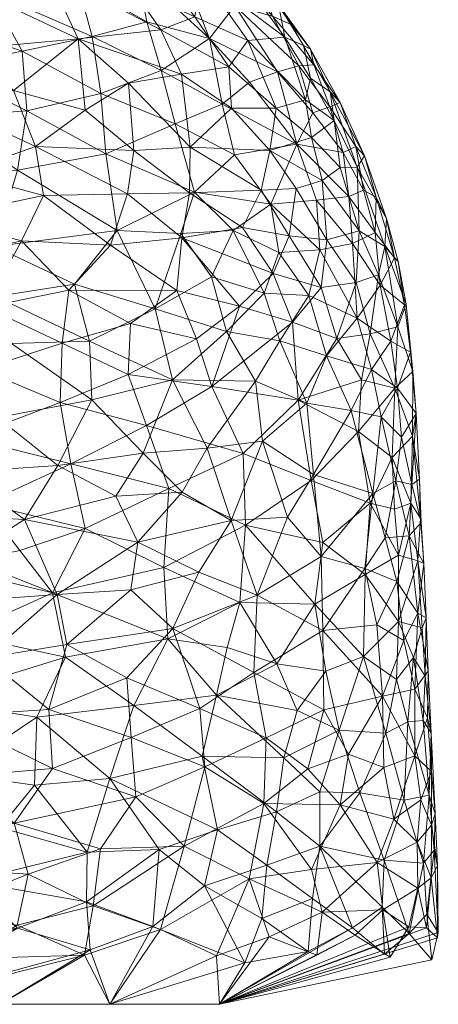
# Model space of a CAD drawing. Header units: millimetres. Extents: x -83 to 83, y 0 to 70.
# Tile 255 of 256: x 80.97 to 83.33, y 0 to 5.56. Entities that reach past the tile are written whole.
import ezdxf

# ---------------------------------------------------------------- set-up
doc = ezdxf.new("R2010")
doc.units = ezdxf.units.MM
doc.layers.add('A-GENM', color=13, linetype='Continuous')

# ---------------------------------------------------------------- blocks, each defined once
blk = doc.blocks.new('MODEL_FFAS1M21-609500BF0 - MODEL_FFAS1M21-609500BF0-474051-Preview')
at = {"layer": 'A-GENM', "lineweight": 9}
mesh = blk.add_polyface(dxfattribs=at)
corners = [(-83.1638, -0.3989, -5.4508), (-83.264, -0.5091, -3.492), (-83.2921, -0.252, -3.0785), (-82.8445, -0.4314, -9.0813), (-82.6175, -0.598, -10.8971), (-82.6604, -0.892, -10.4595), (-82.3613, -0.785, -12.6324), (-83.2446, -0.7978, -3.6345), (-83.0221, -0.8137, -7.0761), (-83.012, -0.5492, -7.3334), (-82.673, -0.5205, 10.4966), (-83.0161, -0.5328, 7.2963), (-82.9828, -0.8005, 7.5304), (-83.2624, -0.431, 3.6132), (-83.2881, -0.7141, 2.5697), (-83.2129, -0.6564, 4.4227), (-82.4144, -1.0859, -12.187), (-82.775, -1.1266, 9.4148), (-82.6127, -0.7619, 10.8762), (-83.2895, -1.0114, 2.0196), (-83.2092, -0.915, 4.2662), (-82.0942, 0, 3.6189), (-82.0942, 0, 5.4283), (-83.3282, -0.4057, -1.5117), (-83.3238, -0.781, 0.3764), (-83.3235, -0.3759, 1.8181), (-83.0776, -1.0458, 6.2514), (-82.6436, -0.2772, 10.8119), (-82.0942, 0, 9.0471), (-82.8588, -0.3904, 8.9677), (-82.3731, -0.3809, 12.6784), (-83.0561, -0.2667, 6.9739), (-83.162, -0.4382, 5.4507), (-82.0942, 0), (-83.3049, -0.8706, -1.6112), (-82.0942, 0, -5.4283), (-83.0245, -0.2823, -7.3318), (-82.3321, -0.4837, -12.9115), (-82.5932, -0.2988, -11.1831), (-82.0942, 0, -9.0471), (-83.3109, -1.0753, -0.1509), (-82.26, -0.7081, 13.2987), (-82.0942, 0, -1.8094)]
mesh.append_faces([[corners[k] for k in face] for face in [(21, 13, 22)]], dxfattribs={"vtx0": -1, "vtx1": -1})
mesh.append_faces([[corners[k] for k in face] for face in [(0, 1, 2), (3, 4, 5), (6, 5, 4), (0, 7, 1), (8, 9, 5), (10, 11, 12), (13, 14, 15), (16, 5, 6), (17, 18, 12), (19, 20, 14), (23, 24, 25), (13, 21, 25), (15, 12, 11), (12, 20, 26), (18, 10, 12), (27, 28, 29), (30, 27, 10), (31, 32, 11), (23, 25, 33), (24, 19, 14), (23, 1, 34), (0, 35, 36), (8, 7, 0), (37, 4, 38), (0, 36, 9), (3, 36, 39), (15, 14, 20), (25, 24, 14), (34, 40, 24), (23, 34, 24), (12, 15, 20), (13, 15, 32), (31, 22, 32), (14, 13, 25), (22, 13, 32), (29, 28, 31), (15, 11, 32), (29, 31, 11), (10, 27, 29), (10, 29, 11), (10, 18, 41), (34, 1, 7), (2, 1, 23), (42, 2, 23), (2, 35, 0), (9, 36, 3), (5, 9, 3), (0, 9, 8), (3, 39, 38), (6, 4, 37), (3, 38, 4)]], dxfattribs={"vtx0": -1, "vtx1": -1, "vtx2": -1})
mesh.append_faces([[corners[k] for k in face] for face in [(23, 33, 42)]], dxfattribs={"vtx0": -1, "vtx2": -1})
mesh = blk.add_polyface(dxfattribs=at)
corners = [(-82.3613, -0.785, -12.6324), (-82.3321, -0.4837, -12.9115), (-82.0079, -0.6697, -14.7834), (-82.077, -0.2736, 14.5), (-82.0942, 0, 12.666), (-82.3731, -0.3809, 12.6784), (-82.6436, -0.2772, 10.8119), (-81.6214, -1.1714, 16.6719), (-81.8944, -0.8926, 15.3445), (-82.011, -1.3402, 14.5913), (-82.26, -0.7081, 13.2987), (-81.7611, -0.4228, 16.1516), (-83.3235, -0.3759, 1.8181), (-82.0942, 0, 3.6189), (-82.0942, 0, 1.8094), (-82.0942, 0), (-82.673, -0.5205, 10.4966), (-81.4217, -0.8773, 17.6853), (-82.0942, 0, 14.4754), (-81.3806, -0.5553, 17.9423), (-81.4753, 0, 16.1757), (-82.3434, -1.1335, 12.6435), (-82.0942, 0, -3.6189), (-82.0942, 0, -5.4283), (-83.2921, -0.252, -3.0785), (-82.0942, 0, -1.8094), (-82.5932, -0.2988, -11.1831), (-82.0942, 0, -12.666), (-82.2365, -0.2347, -13.5773), (-82.0814, -0.9848, -14.2856), (-81.7538, -0.874, -16.0812), (-81.4746, -1.2743, -17.3523), (-82.0767, -1.7451, -14.1071), (-82.457, -1.3908, -11.7963), (-81.9965, -1.4007, -14.6564), (-81.7174, -0.4385, -16.3675), (-81.6091, -1.6875, -16.6131), (-82.4144, -1.0859, -12.187), (-82.3573, -1.5043, 12.4387), (-81.9826, -1.6701, 14.664), (-81.5948, -1.5059, 16.7251), (-82.2875, -1.8731, 12.7824), (-81.5704, -1.8434, 16.7662), (-83.0561, -0.2667, 6.9739), (-82.0942, 0, 9.0471), (-82.0942, 0, 7.2377), (-82.0942, 0, 5.4283), (-82.0942, 0, 10.8566), (-82.6127, -0.7619, 10.8762), (-81.3319, -0.2784, 18.2202), (-82.0942, 0, -9.0471), (-82.0942, 0, -10.8566), (-83.0245, -0.2823, -7.3318), (-82.0942, 0, -7.2377), (-81.3424, -0.5788, -18.1099), (-82.0942, 0, -14.4754), (-81.4753, 0, -16.1757), (-81.346, -0.8592, -18.034), (-81.3626, -0.3067, -18.0768), (-82.5914, -1.3293, 10.8377), (-82.5308, -1.6592, -11.1772)]
mesh.append_faces([[corners[k] for k in face] for face in [(0, 1, 2), (3, 4, 5), (6, 5, 4), (7, 8, 9), (10, 11, 3), (5, 16, 10), (8, 7, 17), (19, 8, 17), (8, 21, 9), (26, 27, 28), (29, 30, 31), (32, 33, 34), (29, 31, 34), (29, 2, 30), (28, 35, 2), (21, 8, 10), (31, 36, 34), (32, 34, 36), (34, 33, 37), (38, 9, 21), (9, 39, 40), (39, 38, 41), (9, 40, 7), (42, 40, 39), (38, 39, 9), (19, 11, 8), (11, 20, 3), (21, 10, 48), (11, 10, 8), (10, 3, 5), (49, 20, 11), (1, 28, 2), (0, 29, 37), (35, 54, 30), (29, 0, 2), (34, 37, 29), (26, 28, 1), (35, 30, 2), (31, 30, 57), (28, 56, 35), (56, 58, 35), (21, 59, 38), (32, 60, 33)]], dxfattribs={"vtx0": -1, "vtx1": -1, "vtx2": -1})
mesh.append_faces([[corners[k] for k in face] for face in [(3, 18, 4), (3, 20, 18), (28, 27, 55)]], dxfattribs={"vtx0": -1, "vtx2": -1})
mesh.append_faces([[corners[k] for k in face] for face in [(12, 13, 14, 15), (43, 44, 45, 46), (26, 50, 51, 27), (52, 23, 53, 50)]], dxfattribs={"vtx0": -1, "vtx3": -1})
mesh.append_faces([[corners[k] for k in face] for face in [(22, 23, 24, 25), (47, 44, 6, 4), (55, 56, 28)]], dxfattribs={"vtx1": -1, "vtx2": -1})
mesh = blk.add_polyface(dxfattribs=at)
corners = [(0, 0, 83.3606), (28.511, 0, 78.3334), (53.5832, 0, 63.8579), (72.1924, 0, 41.6803), (82.0942, 0, 14.4754), (82.0942, 0, -14.4754), (72.1924, 0, -41.6803), (53.5832, 0, -63.8579), (28.511, 0, -78.3334), (0, 0, -83.3606), (-28.511, 0, -78.3334), (-53.5832, 0, -63.8579), (-72.1924, 0, -41.6803), (-82.0942, 0, -14.4754), (-82.0942, 0, 14.4754), (-72.1924, 0, 41.6803), (-53.5832, 0, 63.8579), (-28.511, 0, 78.3334)]
mesh.append_faces([[corners[k] for k in face] for face in [(14, 0, 1)]], dxfattribs={"vtx0": -1, "vtx2": -1})
mesh.append_faces([[corners[k] for k in face] for face in [(0, 14, 15, 16)]], dxfattribs={"vtx0": -1, "vtx3": -1})
mesh.append_faces([[corners[k] for k in face] for face in [(17, 0, 16)]], dxfattribs={"vtx1": -1})
mesh.append_faces([[corners[k] for k in face] for face in [(11, 12, 3, 4)]], dxfattribs={"vtx1": -1, "vtx3": -1})
mesh.append_faces([[corners[k] for k in face] for face in [(7, 8, 9, 6)]], dxfattribs={"vtx2": -1})
mesh.append_faces([[corners[k] for k in face] for face in [(9, 10, 11, 4), (4, 5, 6, 9), (12, 13, 14, 3), (1, 2, 3, 14)]], dxfattribs={"vtx2": -1, "vtx3": -1})
mesh = blk.add_polyface(dxfattribs=at)
corners = [(-80.6785, -0.6958, -20.8478), (-80.9525, -0.4296, -19.8089), (-80.0666, -0.4141, -23.1335), (-81.0131, -0.735, 19.4992), (-80.4149, -0.4973, 21.8772), (-80.9517, -0.4473, 19.8087), (-80.0947, -0.6757, -22.9922), (-80.9346, -1.0233, 19.7669), (-81.6214, -1.1714, 16.6719), (-81.1515, -1.3318, 18.7939), (-81.1297, -1.665, 18.8197), (-80.549, -1.6267, 21.1748), (-80.6312, -0.2562, 21.1099), (-81.3319, -0.2784, 18.2202), (-81.7611, -0.4228, 16.1516), (-81.3806, -0.5553, 17.9423), (-80.6124, -1.2838, 20.9947), (-80.7704, -1.9566, 20.2513), (-81.3424, -0.5788, -18.1099), (-81.7174, -0.4385, -16.3675), (-81.3626, -0.3067, -18.0768), (-81.4753, 0, -16.1757), (-80.8565, 0, -17.876), (-80.2376, 0, -19.5763), (-79.6187, 0, -21.2766), (-81.0616, -1.6206, -19.1199), (-80.5877, -1.3033, -21.0858), (-80.4437, -1.7185, -21.5548), (-81.2246, -1.9603, -18.3443), (-81.6091, -1.6875, -16.6131), (-81.4746, -1.2743, -17.3523), (-81.0502, -1.2382, -19.2447), (-81.346, -0.8592, -18.034), (-80.8547, -0.9992, -20.0956), (-80.3004, -1.0621, 22.1966), (-80.2635, -0.7842, 22.3774), (-79.9411, -1.6722, 23.3578), (-80.1504, -1.9648, 22.5794), (-80.0862, -1.4292, -22.8959), (-79.8055, -1.1434, -23.9019), (-80.278, -0.9193, -22.302), (-81.5948, -1.5059, 16.7251), (-81.4217, -0.8773, 17.6853), (-80.0043, -1.3018, 23.2016), (-81.5704, -1.8434, 16.7662), (-80.2376, 0, 19.5763), (-80.8565, 0, 17.876), (-81.4753, 0, 16.1757), (-81.7538, -0.874, -16.0812), (-80.0178, -0.2836, 23.3231)]
mesh.append_faces([[corners[k] for k in face] for face in [(47, 13, 46), (23, 20, 22)]], dxfattribs={"vtx0": -1, "vtx1": -1})
mesh.append_faces([[corners[k] for k in face] for face in [(0, 1, 2), (3, 4, 5), (0, 2, 6), (7, 8, 9), (9, 10, 11), (12, 13, 5), (14, 15, 13), (9, 16, 7), (10, 17, 11), (18, 19, 20), (20, 23, 1), (25, 26, 27), (18, 20, 1), (28, 29, 25), (29, 30, 25), (31, 32, 33), (32, 0, 33), (31, 25, 30), (34, 7, 16), (35, 4, 3), (36, 11, 37), (38, 27, 26), (39, 26, 40), (6, 40, 0), (33, 0, 40), (18, 0, 32), (40, 26, 33), (31, 33, 26), (9, 8, 41), (42, 8, 7), (10, 9, 41), (16, 11, 43), (41, 44, 10), (7, 3, 42), (3, 15, 42), (11, 16, 9), (34, 16, 43), (35, 3, 7), (15, 3, 5), (13, 15, 5), (12, 5, 4), (12, 45, 13), (7, 34, 35), (25, 31, 26), (32, 31, 30), (0, 18, 1), (48, 18, 32), (49, 12, 4)]], dxfattribs={"vtx0": -1, "vtx1": -1, "vtx2": -1})
mesh.append_faces([[corners[k] for k in face] for face in [(20, 21, 22), (1, 23, 24)]], dxfattribs={"vtx0": -1, "vtx2": -1})
mesh.append_faces([[corners[k] for k in face] for face in [(45, 46, 13)]], dxfattribs={"vtx1": -1, "vtx2": -1})
mesh = blk.add_polyface(dxfattribs=at)
corners = [(-82.9828, -0.8005, 7.5304), (-83.0776, -1.0458, 6.2514), (-82.775, -1.1266, 9.4148), (-83.3049, -0.8706, -1.6112), (-83.2763, -1.1802, -2.2334), (-83.3109, -1.0753, -0.1509), (-83.1352, -1.1519, -5.3569), (-83.0221, -0.8137, -7.0761), (-82.8862, -1.1932, -8.3497), (-82.6589, -1.1988, -10.3585), (-82.7687, -1.5476, -9.298), (-83.0325, -1.5302, -6.5461), (-82.9061, -1.9639, -7.7777), (-83.1951, -1.779, 3.7301), (-83.2669, -1.6173, 1.787), (-83.2718, -1.8825, 0.5996), (-82.682, -1.663, 9.996), (-82.8212, -1.4118, 8.8768), (-83.0131, -1.7408, 6.6675), (-83.1963, -1.4037, 4.0733), (-83.1569, -1.5957, -4.6549), (-83.2889, -1.5312, -0.4443), (-83.2446, -0.7978, -3.6345), (-83.2092, -0.915, 4.2662), (-83.2895, -1.0114, 2.0196), (-83.2303, -1.155, 3.5847), (-82.3434, -1.1335, 12.6435), (-82.6127, -0.7619, 10.8762), (-82.6604, -0.892, -10.4595), (-83.0212, -1.3376, 6.7972), (-82.5914, -1.3293, 10.8377), (-82.3573, -1.5043, 12.4387), (-82.2875, -1.8731, 12.7824), (-82.4144, -1.0859, -12.187), (-83.2429, -1.6029, -2.7024), (-83.2906, -1.3153, 1.2515), (-82.457, -1.3908, -11.7963), (-82.5308, -1.6592, -11.1772), (-82.6942, -1.8811, -9.8092), (-83.0919, -1.8337, -5.536), (-83.1876, -1.9589, -3.7129), (-83.2547, -1.8527, -1.8516), (-83.3238, -0.781, 0.3764)]
mesh.append_faces([[corners[k] for k in face] for face in [(0, 1, 2), (3, 4, 5), (6, 7, 8), (8, 9, 10), (11, 10, 12), (13, 14, 15), (16, 17, 18), (19, 14, 13), (20, 4, 6), (21, 15, 14), (6, 4, 22), (23, 24, 25), (26, 27, 2), (8, 7, 28), (8, 10, 11), (29, 17, 2), (30, 2, 17), (31, 16, 32), (28, 33, 9), (6, 8, 11), (6, 11, 20), (22, 7, 6), (21, 4, 34), (35, 24, 5), (36, 37, 10), (10, 37, 38), (30, 26, 2), (20, 11, 39), (20, 40, 34), (21, 41, 15), (20, 34, 4), (13, 18, 19), (21, 14, 35), (1, 25, 19), (35, 14, 19), (21, 35, 5), (21, 34, 41), (5, 24, 42), (25, 35, 19), (5, 4, 21), (4, 3, 22), (35, 25, 24), (1, 19, 29), (25, 1, 23), (2, 1, 29), (19, 18, 29), (9, 33, 36), (10, 9, 36), (28, 9, 8), (18, 17, 29), (30, 16, 31), (16, 30, 17)]], dxfattribs={"vtx0": -1, "vtx1": -1, "vtx2": -1})
mesh = blk.add_polyface(dxfattribs=at)
corners = [(-83.2457, -2.4888, 0.2051), (-83.2132, -2.504, -2.3113), (-83.2284, -2.7457, -0.9804), (-83.1951, -1.779, 3.7301), (-83.213, -2.2079, 2.766), (-83.1335, -2.0541, 4.6953), (-83.26, -2.1823, 0.1282), (-83.2718, -1.8825, 0.5996), (-83.2547, -1.8527, -1.8516), (-83.1876, -1.9589, -3.7129), (-83.2429, -1.6029, -2.7024), (-82.3059, -2.3095, 12.5304), (-82.6677, -2.5285, 9.7797), (-82.4769, -2.7497, 11.2006), (-82.9061, -1.9639, -7.7777), (-83.0919, -1.8337, -5.536), (-83.0325, -1.5302, -6.5461), (-82.2086, -2.2683, -13.1656), (-82.6315, -2.2593, -10.1827), (-82.4174, -1.9225, -11.8999), (-83.1041, -2.162, -5.11), (-83.1043, -2.5359, -4.817), (-83.0934, -2.387, 5.1145), (-82.9815, -2.1436, 6.8269), (-83.2313, -2.7209, 0.8166), (-83.1645, -2.6446, 3.5154), (-83.1723, -2.8303, -3.1059), (-82.9136, -2.46, 7.4466), (-82.6771, -2.1108, 9.8633), (-83.0131, -1.7408, 6.6675), (-82.2875, -1.8731, 12.7824), (-82.682, -1.663, 9.996), (-82.6942, -1.8811, -9.8092), (-82.9152, -2.4271, -7.446), (-82.9436, -2.8304, -6.9012), (-82.6764, -2.6076, -9.674), (-83.2367, -2.1264, -2.0806), (-82.2395, -2.7059, -12.8409), (-83.1569, -1.5957, -4.6549), (-83.0278, -2.6336, 5.9298), (-82.9589, -2.8837, 6.6842), (-82.5308, -1.6592, -11.1772), (-82.7687, -1.5476, -9.298)]
mesh.append_faces([[corners[k] for k in face] for face in [(0, 1, 2), (3, 4, 5), (6, 4, 7), (6, 7, 8), (9, 8, 10), (11, 12, 13), (14, 15, 16), (17, 18, 19), (20, 21, 1), (22, 23, 5), (2, 24, 0), (4, 0, 25), (1, 21, 26), (27, 12, 28), (4, 3, 7), (28, 12, 11), (20, 15, 14), (29, 3, 5), (28, 30, 31), (18, 14, 32), (20, 14, 33), (21, 20, 33), (20, 9, 15), (34, 21, 33), (2, 1, 26), (33, 18, 35), (35, 34, 33), (6, 1, 0), (20, 1, 36), (14, 18, 33), (27, 23, 22), (37, 35, 18), (28, 23, 27), (30, 28, 11), (29, 28, 31), (25, 0, 24), (9, 20, 36), (8, 9, 36), (6, 8, 36), (9, 38, 15), (22, 4, 25), (29, 5, 23), (4, 22, 5), (22, 39, 27), (40, 12, 27), (25, 39, 22), (40, 27, 39), (1, 6, 36), (4, 6, 0), (29, 23, 28), (32, 41, 19), (18, 32, 19), (42, 32, 14)]], dxfattribs={"vtx0": -1, "vtx1": -1, "vtx2": -1})
mesh = blk.add_polyface(dxfattribs=at)
corners = [(-82.2959, -3.5189, 12.2202), (-82.1334, -3.7999, 13.1041), (-81.8283, -3.5266, 15.0334), (-82.2271, -3.1095, -12.7999), (-81.8075, -2.9122, -15.3028), (-81.682, -3.2676, -15.874), (-81.5772, -3.5562, -16.3318), (-81.9637, -3.7579, -14.1574), (-82.0494, -3.4884, -13.7887), (-81.3358, -2.6861, -17.688), (-81.7789, -2.4672, -15.5649), (-82.6108, -2.9582, -10.0869), (-82.2395, -2.7059, -12.8409), (-82.5055, -3.8522, -10.4534), (-82.5382, -3.4108, -10.5009), (-81.2543, -3.052, -17.9811), (-82.4174, -1.9225, -11.8999), (-82.1366, -2.0153, -13.6783), (-82.2086, -2.2683, -13.1656), (-81.2246, -1.9603, -18.3443), (-81.8024, -2.0632, -15.541), (-81.6091, -1.6875, -16.6131), (-81.1504, -2.3233, -18.5951), (-82.0767, -1.7451, -14.1071), (-82.6315, -2.2593, -10.1827), (-81.1939, -3.3982, -18.1788), (-81.3732, -3.4123, 17.3557), (-81.3591, -3.7446, 17.3042), (-82.5308, -1.6592, -11.1772), (-81.663, -3.1128, 16.0082), (-81.8822, -2.8917, 14.9034), (-82.0242, -3.1395, 14.0334), (-81.1815, -3.0422, 18.3091), (-81.5086, -2.8683, 16.8325), (-81.6332, -2.6097, 16.2787), (-81.9769, -2.4392, 14.4934), (-82.1593, -2.7325, 13.3367), (-82.2875, -1.8731, 12.7824), (-82.3059, -2.3095, 12.5304), (-81.8293, -2.1213, 15.3844), (-81.9826, -1.6701, 14.664), (-81.5704, -1.8434, 16.7662), (-81.5931, -2.3403, 16.5407), (-81.2324, -2.0308, 18.2951), (-81.1774, -2.3138, 18.4786), (-82.3354, -3.1788, 12.0615), (-82.5864, -3.3939, 10.1214), (-82.4769, -2.7497, 11.2006)]
mesh.append_faces([[corners[k] for k in face] for face in [(0, 1, 2), (3, 4, 5), (6, 7, 8), (9, 4, 10), (3, 11, 12), (8, 13, 14), (4, 3, 12), (14, 3, 8), (4, 12, 10), (5, 4, 15), (16, 17, 18), (19, 20, 21), (3, 5, 8), (4, 9, 15), (22, 9, 10), (20, 22, 10), (18, 20, 10), (20, 17, 23), (10, 12, 18), (12, 24, 18), (6, 8, 5), (25, 6, 5), (26, 2, 27), (20, 23, 21), (23, 16, 28), (29, 30, 31), (29, 32, 33), (34, 35, 36), (37, 38, 39), (40, 39, 41), (35, 34, 42), (39, 42, 43), (42, 34, 44), (33, 30, 29), (40, 37, 39), (2, 29, 31), (45, 46, 0), (0, 2, 31), (47, 45, 36), (29, 2, 26), (30, 34, 36), (34, 30, 33), (31, 36, 45), (36, 31, 30), (31, 45, 0), (23, 17, 16), (20, 18, 17), (38, 47, 36), (39, 43, 41), (35, 39, 38), (39, 35, 42), (36, 35, 38)]], dxfattribs={"vtx0": -1, "vtx1": -1, "vtx2": -1})
mesh = blk.add_polyface(dxfattribs=at)
corners = [(-81.5772, -3.5562, -16.3318), (-81.1939, -3.3982, -18.1788), (-81.2055, -3.7338, -18.0165), (-80.6311, -2.0883, -20.7746), (-81.2246, -1.9603, -18.3443), (-80.4437, -1.7185, -21.5548), (-79.9831, -3.1304, -22.9711), (-80.7626, -2.8255, -20.1174), (-80.0664, -2.7659, -22.7407), (-81.1504, -2.3233, -18.5951), (-81.8024, -2.0632, -15.541), (-80.7476, -3.5836, -20.0269), (-80.6669, -3.1983, -20.4281), (-80.1918, -3.4784, -22.1718), (-81.1815, -3.0422, 18.3091), (-80.8406, -3.3138, 19.707), (-80.6237, -3.0041, 20.6339), (-80.5612, -2.7622, 20.921), (-80.1053, -2.477, 22.6524), (-80.6552, -2.5212, 20.6008), (-80.537, -2.4717, -21.0668), (-80.9673, -2.5627, -19.3294), (-81.0616, -1.6206, -19.1199), (-81.1774, -2.3138, 18.4786), (-81.6332, -2.6097, 16.2787), (-80.9929, -2.7372, 19.1871), (-80.7704, -1.9566, 20.2513), (-80.1504, -1.9648, 22.5794), (-80.549, -1.6267, 21.1748), (-81.682, -3.2676, -15.874), (-81.2543, -3.052, -17.9811), (-81.3358, -2.6861, -17.688), (-80.2059, -2.2583, -22.3312), (-79.9551, -1.9911, -23.2571), (-80.2427, -3.8213, -21.8691), (-80.5635, -3.5504, 20.7642), (-80.9196, -3.7315, 19.2613), (-80.2784, -3.2891, 21.8892), (-80.4196, -2.2599, 21.5484), (-81.2324, -2.0308, 18.2951), (-81.1297, -1.665, 18.8197), (-81.5704, -1.8434, 16.7662), (-81.3591, -3.7446, 17.3042), (-81.3732, -3.4123, 17.3557), (-79.8832, -3.05, 23.3294), (-81.5086, -2.8683, 16.8325), (-81.663, -3.1128, 16.0082), (-80.0347, -2.7431, 22.8559), (-81.5931, -2.3403, 16.5407)]
mesh.append_faces([[corners[k] for k in face] for face in [(0, 1, 2), (3, 4, 5), (6, 7, 8), (9, 10, 4), (11, 12, 13), (14, 15, 16), (17, 18, 19), (12, 6, 13), (20, 8, 7), (20, 21, 9), (5, 4, 22), (23, 24, 25), (26, 27, 28), (29, 30, 1), (12, 1, 30), (11, 2, 1), (7, 12, 30), (12, 7, 6), (31, 7, 30), (31, 21, 7), (9, 3, 20), (32, 20, 3), (4, 3, 9), (3, 5, 33), (12, 11, 1), (11, 13, 34), (35, 15, 36), (15, 35, 37), (38, 26, 23), (16, 15, 37), (19, 23, 25), (39, 23, 26), (27, 26, 38), (39, 40, 41), (42, 36, 43), (14, 43, 15), (43, 36, 15), (16, 25, 14), (44, 16, 37), (25, 17, 19), (45, 25, 24), (14, 46, 43), (19, 18, 38), (23, 19, 38), (25, 16, 17), (16, 47, 17), (18, 17, 47), (25, 45, 14), (33, 32, 3), (7, 21, 20), (31, 9, 21), (40, 39, 26), (39, 48, 23)]], dxfattribs={"vtx0": -1, "vtx1": -1, "vtx2": -1})
mesh = blk.add_polyface(dxfattribs=at)
corners = [(-83.1713, -3.6831, 1.5369), (-83.2033, -3.3352, 0.7799), (-83.1849, -3.5738, -1.2778), (-82.836, -3.3527, 7.8403), (-82.9509, -3.5839, 6.3561), (-82.6981, -3.6625, 9.0101), (-82.8944, -3.526, -7.0991), (-82.5382, -3.4108, -10.5009), (-82.7549, -3.7585, -8.3722), (-83.1723, -2.8303, -3.1059), (-83.0812, -2.7964, -5.005), (-83.0679, -3.0868, -5.0039), (-82.8782, -3.2337, -7.442), (-82.9436, -2.8304, -6.9012), (-82.6108, -2.9582, -10.0869), (-83.1043, -2.5359, -4.817), (-83.0978, -3.4793, 4.1289), (-83.0059, -3.317, 5.7937), (-83.0877, -2.9562, 4.7691), (-83.1645, -2.6446, 3.5154), (-83.1788, -2.9352, 2.7856), (-82.6677, -2.5285, 9.7797), (-82.9589, -2.8837, 6.6842), (-82.623, -2.9922, 9.974), (-82.4769, -2.7497, 11.2006), (-83.1823, -3.2074, -2.2564), (-83.0834, -3.4793, -4.4105), (-83.1007, -3.825, -3.3677), (-83.2313, -2.7209, 0.8166), (-83.1213, -3.2014, 3.908), (-83.2284, -2.7457, -0.9804), (-83.2223, -2.9648, 0.5466), (-82.2271, -3.1095, -12.7999), (-83.0607, -3.7448, 4.4323), (-82.6764, -2.6076, -9.674), (-82.2395, -2.7059, -12.8409), (-82.9441, -3.7864, -6.1781), (-82.5864, -3.3939, 10.1214), (-82.3354, -3.1788, 12.0615), (-82.4334, -3.7457, 11.1105), (-82.2959, -3.5189, 12.2202), (-83.0278, -2.6336, 5.9298)]
mesh.append_faces([[corners[k] for k in face] for face in [(0, 1, 2), (3, 4, 5), (6, 7, 8), (9, 10, 11), (12, 13, 14), (10, 9, 15), (16, 4, 17), (18, 19, 20), (21, 22, 23), (24, 21, 23), (7, 12, 14), (2, 25, 26), (26, 27, 2), (18, 17, 22), (20, 19, 28), (1, 29, 20), (30, 25, 31), (13, 12, 11), (32, 7, 14), (12, 6, 26), (25, 9, 11), (26, 25, 11), (25, 2, 1), (12, 26, 11), (33, 4, 16), (1, 0, 16), (25, 1, 31), (14, 34, 35), (26, 6, 36), (7, 6, 12), (23, 37, 38), (23, 22, 3), (5, 37, 3), (25, 30, 9), (30, 31, 28), (13, 34, 14), (20, 28, 31), (5, 39, 37), (23, 3, 37), (37, 39, 40), (17, 4, 3), (22, 17, 3), (17, 29, 16), (1, 16, 29), (1, 20, 31), (18, 20, 29), (17, 18, 29), (18, 22, 41), (19, 18, 41), (15, 13, 10), (11, 10, 13), (38, 24, 23)]], dxfattribs={"vtx0": -1, "vtx1": -1, "vtx2": -1})
mesh = blk.add_polyface(dxfattribs=at)
corners = [(-83.1009, -4.1947, -0.214), (-83.035, -4.4375, -0.5307), (-83.0804, -4.2151, 1.6279), (-82.7549, -3.7585, -8.3722), (-82.8653, -4.075, -6.5916), (-82.9441, -3.7864, -6.1781), (-82.6592, -4.2595, 8.4056), (-82.8431, -4.2954, 6.2213), (-82.6411, -4.5407, 7.7561), (-82.9714, -4.3584, 3.8241), (-83.0008, -4.0598, 4.6334), (-82.5055, -3.8522, -10.4534), (-82.6672, -4.047, -8.7837), (-82.397, -4.1256, -10.9133), (-83.0269, -4.279, -2.9858), (-82.9899, -4.1198, -4.6086), (-82.882, -4.3672, -5.3891), (-82.9768, -4.5582, 1.8933), (-82.8703, -3.8742, 6.9581), (-83.0607, -3.7448, 4.4323), (-83.1007, -3.825, -3.3677), (-83.1475, -3.953, -0.5752), (-83.1849, -3.5738, -1.2778), (-83.1713, -3.6831, 1.5369), (-82.2062, -3.9426, -12.5004), (-83.0834, -3.4793, -4.4105), (-83.1379, -3.9487, 1.4324), (-82.2237, -4.3853, -11.7), (-82.4858, -4.3395, -9.7895), (-82.6991, -4.3166, -7.85), (-82.8944, -3.526, -7.0991), (-82.5382, -3.4108, -10.5009), (-82.8242, -4.5604, 5.3635), (-82.4286, -4.2444, 10.4569), (-82.5985, -4.0021, 9.4814), (-82.3455, -4.0146, 11.4568), (-82.9509, -3.5839, 6.3561), (-82.5267, -4.6058, -8.6825), (-82.6981, -3.6625, 9.0101), (-82.4334, -3.7457, 11.1105), (-82.3826, -4.5177, 10.2005), (-82.1702, -4.3696, 12.1002), (-83.0978, -3.4793, 4.1289)]
mesh.append_faces([[corners[k] for k in face] for face in [(0, 1, 2), (3, 4, 5), (6, 7, 8), (2, 9, 10), (3, 11, 12), (11, 13, 12), (14, 15, 16), (17, 2, 1), (18, 19, 10), (20, 21, 22), (21, 23, 22), (24, 13, 11), (25, 5, 20), (15, 5, 4), (1, 0, 14), (14, 21, 20), (19, 26, 10), (26, 23, 21), (27, 28, 13), (13, 28, 12), (4, 12, 29), (12, 4, 3), (16, 4, 29), (4, 16, 15), (9, 2, 17), (30, 3, 5), (31, 11, 3), (12, 28, 29), (32, 7, 9), (6, 33, 34), (34, 33, 35), (18, 36, 19), (28, 37, 29), (14, 20, 15), (5, 15, 20), (10, 9, 7), (7, 6, 18), (19, 23, 26), (7, 18, 10), (18, 34, 38), (39, 34, 35), (40, 33, 6), (40, 6, 8), (18, 6, 34), (33, 41, 35), (34, 39, 38), (38, 36, 18), (23, 19, 42), (0, 26, 21), (10, 26, 2), (40, 41, 33), (26, 0, 2), (14, 0, 21)]], dxfattribs={"vtx0": -1, "vtx1": -1, "vtx2": -1})
mesh = blk.add_polyface(dxfattribs=at)
corners = [(-81.5735, -4.5761, -15.2804), (-81.9248, -4.5826, -13.2553), (-81.881, -4.3271, -13.9929), (-82.179, -4.7961, 10.9887), (-82.1093, -5.0823, 10.522), (-81.8438, -4.9707, 12.7731), (-81.8283, -3.5266, 15.0334), (-81.7308, -3.9271, 15.3173), (-81.3591, -3.7446, 17.3042), (-82.0377, -5.4538, 9.3517), (-81.7634, -5.273, 12.2676), (-82.2062, -3.9426, -12.5004), (-82.5055, -3.8522, -10.4534), (-82.0494, -3.4884, -13.7887), (-81.8533, -4.0299, -14.5465), (-81.4779, -4.2868, -16.2299), (-81.6091, -4.8219, -14.5718), (-81.9276, -4.8397, -12.6098), (-81.8787, -5.2527, -11.5556), (-82.162, -5.0604, -10.1914), (-81.5804, -5.2007, -13.6765), (-82.3777, -4.8217, -9.2901), (-82.3277, -4.5976, -10.4241), (-81.5915, -3.8434, -16.1081), (-81.2438, -4.0328, -17.6328), (-82.2237, -4.3853, -11.7), (-82.397, -4.1256, -10.9133), (-81.9637, -3.7579, -14.1574), (-81.5772, -3.5562, -16.3318), (-82.5298, -4.857, 7.6662), (-82.2628, -5.2068, 8.6423), (-81.8755, -4.3532, 13.9826), (-81.5166, -4.3685, 15.9199), (-81.424, -5.1422, 14.7547), (-81.3739, -5.4654, 13.9528), (-81.4513, -4.8028, 15.4716), (-81.9526, -4.586, 13.0744), (-82.3826, -4.5177, 10.2005), (-82.1702, -4.3696, 12.1002), (-82.4334, -3.7457, 11.1105), (-82.1334, -3.7999, 13.1041), (-82.2959, -3.5189, 12.2202), (-82.1461, -5.2932, -9.2657), (-82.4138, -5.0605, -7.9003), (-82.2542, -5.4429, -7.2821), (-82.3455, -4.0146, 11.4568), (-82.0491, -4.1067, 13.3031)]
mesh.append_faces([[corners[k] for k in face] for face in [(0, 1, 2), (3, 4, 5), (6, 7, 8), (4, 9, 10), (11, 12, 13), (14, 15, 2), (16, 17, 1), (18, 19, 17), (16, 20, 17), (17, 21, 22), (23, 24, 14), (2, 15, 0), (14, 24, 15), (0, 16, 1), (2, 25, 26), (27, 23, 14), (28, 23, 27), (11, 27, 14), (13, 27, 11), (2, 11, 14), (11, 2, 26), (29, 4, 3), (22, 25, 1), (4, 30, 9), (4, 10, 5), (31, 32, 7), (22, 1, 17), (25, 2, 1), (33, 10, 34), (10, 33, 5), (33, 35, 5), (36, 37, 3), (36, 5, 35), (32, 36, 35), (36, 31, 38), (36, 3, 5), (39, 40, 41), (19, 18, 42), (43, 19, 42), (17, 19, 21), (44, 43, 42), (38, 37, 36), (40, 45, 46), (45, 40, 39), (7, 40, 46), (40, 7, 6), (31, 7, 46), (17, 20, 18), (29, 30, 4), (46, 45, 38), (36, 32, 31), (46, 38, 31)]], dxfattribs={"vtx0": -1, "vtx1": -1, "vtx2": -1})
mesh = blk.add_polyface(dxfattribs=at)
corners = [(-81.2438, -4.0328, -17.6328), (-81.2055, -3.7338, -18.0165), (-80.7729, -3.9368, -19.749), (-80.8284, -3.9961, 19.4772), (-80.3328, -4.0925, 21.358), (-80.4492, -3.819, 21.0982), (-81.5915, -3.8434, -16.1081), (-80.93, -5.1596, -17.2163), (-81.0549, -4.8438, -17.348), (-80.5728, -5.0681, -19.0223), (-80.3283, -4.1628, -21.3159), (-80.2427, -3.8213, -21.8691), (-80.7476, -3.5836, -20.0269), (-81.5772, -3.5562, -16.3318), (-80.6308, -4.6932, -19.4802), (-81.5804, -5.2007, -13.6765), (-81.3358, -5.0487, -15.4884), (-81.295, -5.4512, -14.4577), (-80.9763, -4.3101, -18.5439), (-80.007, -4.9027, -21.5762), (-80.6794, -5.3959, -17.7342), (-80.497, -4.4383, -20.3784), (-80.0343, -4.6263, -21.8942), (-81.0993, -4.5662, -17.6406), (-81.4779, -4.2868, -16.2299), (-81.4513, -4.8028, 15.4716), (-81.424, -5.1422, 14.7547), (-81.0069, -5.0448, 17.1349), (-80.9792, -5.3818, 16.3546), (-80.5221, -5.2875, 18.7237), (-80.9529, -4.7098, 18.0664), (-80.5252, -5.0086, 19.3472), (-80.3226, -4.687, 20.7233), (-81.2746, -4.0662, 17.4597), (-81.3591, -3.7446, 17.3042), (-80.8237, -4.2787, 19.2335), (-81.5166, -4.3685, 15.9199), (-80.9196, -3.7315, 19.2613), (-79.9472, -5.0562, 21.523), (-81.7308, -3.9271, 15.3173), (-81.6091, -4.8219, -14.5718), (-81.5735, -4.5761, -15.2804), (-80.3723, -4.3349, 20.9819), (-80.5635, -3.5504, 20.7642), (-79.7167, -3.6324, 23.7876)]
mesh.append_faces([[corners[k] for k in face] for face in [(0, 1, 2), (3, 4, 5), (0, 6, 1), (7, 8, 9), (10, 2, 11), (2, 12, 11), (6, 13, 1), (9, 8, 14), (15, 16, 17), (2, 18, 0), (18, 2, 10), (9, 14, 19), (9, 20, 7), (16, 7, 17), (21, 22, 14), (12, 2, 1), (23, 14, 8), (18, 24, 0), (18, 23, 24), (25, 26, 27), (28, 29, 27), (30, 31, 32), (26, 28, 27), (27, 30, 25), (33, 3, 34), (35, 36, 30), (3, 37, 34), (31, 29, 38), (29, 31, 27), (35, 30, 32), (36, 25, 30), (39, 33, 34), (32, 31, 38), (30, 27, 31), (19, 14, 22), (23, 21, 14), (40, 8, 16), (23, 18, 21), (8, 41, 23), (24, 23, 41), (18, 10, 21), (33, 36, 35), (36, 33, 39), (3, 33, 35), (35, 42, 4), (3, 5, 37), (35, 4, 3), (43, 37, 5), (35, 32, 42), (8, 7, 16), (8, 40, 41), (15, 40, 16), (5, 44, 43)]], dxfattribs={"vtx0": -1, "vtx1": -1, "vtx2": -1})
mesh = blk.add_polyface(dxfattribs=at)
corners = [(-82.7163, -5.0674, 3.4486), (-82.7735, -5.0913, 0.6706), (-82.6258, -5.305, 2.3839), (-82.8704, -4.7262, -3.3487), (-82.7182, -5.1514, -2.117), (-82.9125, -4.7909, 0), (-82.792, -4.8105, 4.3174), (-82.9057, -4.5976, 3.6272), (-82.8626, -4.8443, 2.1475), (-82.3777, -4.8217, -9.2901), (-82.5267, -4.6058, -8.6825), (-82.3277, -4.5976, -10.4241), (-83.0269, -4.279, -2.9858), (-82.882, -4.3672, -5.3891), (-82.6991, -4.3166, -7.85), (-82.6724, -4.6522, -6.9703), (-82.4858, -4.3395, -9.7895), (-83.035, -4.4375, -0.5307), (-82.7752, -4.725, -5.2016), (-82.7403, -4.9902, -3.7533), (-82.6118, -4.8941, -6.5246), (-82.4138, -5.0605, -7.9003), (-82.6079, -5.2287, -3.9751), (-82.6076, -5.3924, -0.0061), (-82.2237, -4.3853, -11.7), (-82.5298, -4.857, 7.6662), (-82.4208, -5.2657, 6.577), (-82.2628, -5.2068, 8.6423), (-82.162, -5.0604, -10.1914), (-82.6193, -5.0333, 5.5407), (-82.5418, -5.2988, 4.4893), (-82.8431, -4.2954, 6.2213), (-82.8242, -4.5604, 5.3635), (-82.6411, -4.5407, 7.7561), (-82.3826, -4.5177, 10.2005), (-82.179, -4.7961, 10.9887), (-82.2542, -5.4429, -7.2821), (-82.5786, -5.1073, -5.5981), (-82.9768, -4.5582, 1.8933), (-82.9714, -4.3584, 3.8241), (-82.5682, -5.4139, -2.0755), (-82.4619, -5.4608, -4.1136)]
mesh.append_faces([[corners[k] for k in face] for face in [(0, 1, 2), (3, 4, 5), (6, 7, 8), (9, 10, 11), (12, 13, 3), (14, 15, 13), (11, 10, 16), (3, 5, 17), (18, 13, 15), (4, 3, 19), (20, 9, 21), (15, 20, 18), (19, 22, 4), (1, 23, 2), (11, 16, 24), (10, 9, 15), (6, 8, 0), (25, 26, 27), (21, 9, 28), (29, 30, 26), (31, 32, 33), (34, 25, 35), (0, 29, 6), (15, 14, 10), (21, 36, 37), (20, 21, 37), (19, 18, 20), (9, 20, 15), (19, 20, 37), (13, 18, 3), (3, 17, 12), (38, 17, 5), (8, 38, 5), (39, 38, 7), (32, 7, 6), (6, 25, 32), (33, 32, 25), (25, 34, 33), (1, 8, 5), (8, 1, 0), (5, 4, 1), (4, 23, 1), (30, 0, 2), (0, 30, 29), (26, 25, 29), (25, 6, 29), (22, 40, 4), (39, 7, 32), (8, 7, 38), (18, 19, 3), (22, 19, 37), (37, 41, 22)]], dxfattribs={"vtx0": -1, "vtx1": -1, "vtx2": -1})
mesh = blk.add_polyface(dxfattribs=at)
corners = [(-82.0377, -5.4538, 9.3517), (-82.4208, -5.2657, 6.577), (-82.1806, -5.6383, 6.5695), (-81.6824, -5.5477, 11.6338), (-81.7634, -5.273, 12.2676), (-82.3335, -5.7635, 1.5533), (-82.0017, -6.1184, 2.2708), (-82.1309, -5.8852, 4.3971), (-81.117, -5.8373, -13.8371), (-81.7617, -5.5021, -11.2888), (-81.295, -5.4512, -14.4577), (-81.9884, -5.8159, -7.2265), (-82.4619, -5.4608, -4.1136), (-82.2542, -5.4429, -7.2821), (-82.4266, -5.646, -1.3237), (-82.6076, -5.3924, -0.0061), (-82.5682, -5.4139, -2.0755), (-82.1914, -5.8343, -4.0516), (-82.1399, -6.0053, -0.5698), (-81.8787, -5.2527, -11.5556), (-82.1461, -5.2932, -9.2657), (-81.9546, -5.5764, -9.3554), (-81.7492, -5.8495, -9.3187), (-82.3926, -5.5786, 3.9089), (-81.8823, -5.982, 6.7891), (-81.2034, -6.0472, 12.1177), (-81.2927, -5.77, 13.1105), (-81.6299, -5.8252, 10.4704), (-82.5786, -5.1073, -5.5981), (-81.8631, -6.0865, -5.7474), (-82.0162, -6.0389, -3.9329), (-82.1786, -5.9276, -2.3368), (-81.5972, -5.7421, -11.2195), (-81.42, -6.0058, -10.8618), (-82.5022, -5.5306, 1.6279), (-82.6258, -5.305, 2.3839), (-81.6257, -6.0235, 9.0412), (-81.9036, -5.7963, 8.2912), (-81.3739, -5.4654, 13.9528), (-80.9792, -5.3818, 16.3546), (-81.424, -5.1422, 14.7547), (-82.5418, -5.2988, 4.4893), (-81.6116, -6.0875, -8.6018), (-82.7182, -5.1514, -2.117), (-81.5804, -5.2007, -13.6765), (-82.6079, -5.2287, -3.9751), (-82.2628, -5.2068, 8.6423)]
mesh.append_faces([[corners[k] for k in face] for face in [(0, 1, 2), (0, 3, 4), (5, 6, 7), (8, 9, 10), (11, 12, 13), (14, 15, 16), (14, 12, 17), (18, 5, 14), (19, 9, 20), (21, 22, 11), (7, 2, 23), (2, 7, 24), (25, 26, 27), (13, 12, 28), (17, 12, 11), (29, 17, 11), (17, 30, 31), (22, 21, 32), (32, 33, 22), (14, 17, 31), (23, 5, 7), (15, 34, 35), (24, 36, 37), (37, 0, 2), (27, 26, 3), (37, 36, 27), (38, 3, 26), (0, 37, 27), (24, 37, 2), (3, 38, 4), (27, 3, 0), (39, 40, 38), (8, 32, 9), (41, 2, 1), (23, 35, 34), (22, 42, 11), (33, 32, 8), (21, 11, 13), (20, 21, 13), (9, 32, 21), (20, 9, 21), (10, 9, 19), (12, 14, 16), (34, 14, 5), (35, 23, 41), (2, 41, 23), (15, 43, 16), (14, 34, 15), (23, 34, 5), (10, 19, 44), (45, 12, 16), (14, 31, 18), (1, 0, 46)]], dxfattribs={"vtx0": -1, "vtx1": -1, "vtx2": -1})
mesh = blk.add_polyface(dxfattribs=at)
corners = [(-80.1934, -5.992, 17.8416), (-80.6682, -6.0935, 15.0369), (-80.1407, -6.2249, 16.9925), (-80.8504, -6.7626, 7.4144), (-81.2454, -6.5403, 6.8775), (-81.1257, -6.6947, 5.3826), (-81.0551, -6.4232, -10.1749), (-81.3323, -6.368, -8.3432), (-81.1724, -6.2508, -10.8487), (-80.6794, -5.3959, -17.7342), (-80.7392, -5.7158, -16.3858), (-81.295, -5.4512, -14.4577), (-81.117, -5.8373, -13.8371), (-81.42, -6.0058, -10.8618), (-80.9209, -6.1326, -13.3753), (-80.8837, -6.6434, -9.0201), (-81.1234, -6.6238, -6.8835), (-81.0991, -6.7203, -5.1412), (-81.3716, -6.5533, -4.8791), (-80.9184, -6.6135, 9.1173), (-81.2155, -6.4175, 8.8693), (-80.6515, -6.4077, -13.1133), (-80.7434, -6.5734, -10.9991), (-80.1977, -6.2972, -16.3238), (-80.359, -6.6051, -13.2431), (-80.5557, -6.0209, -15.99), (-80.0799, -5.9314, -18.5863), (-80.8593, -6.4771, 11.13), (-81.2374, -6.2491, 10.3661), (-80.8208, -6.3002, 12.8677), (-79.9464, -6.7488, 14.2911), (-80.3715, -6.5345, 13.7787), (-80.4597, -6.6988, 11.6397), (-81.2927, -5.77, 13.1105), (-80.7948, -5.7172, 16.1038), (-81.3739, -5.4654, 13.9528), (-80.9792, -5.3818, 16.3546), (-80.1554, -5.6677, 19.1933), (-80.5221, -5.2875, 18.7237), (-81.2034, -6.0472, 12.1177), (-80.9121, -5.8837, 14.7738), (-80.0203, -6.442, 16.3188), (-80.4347, -6.2954, 15.1245), (-80.332, -5.7192, -18.2662), (-80.5728, -5.0681, -19.0223), (-80.1281, -5.4715, -19.8804), (-80.2471, -6.7855, -12.0657), (-80.2358, -6.4986, -14.8205), (-80.93, -5.1596, -17.2163)]
mesh.append_faces([[corners[k] for k in face] for face in [(0, 1, 2), (3, 4, 5), (6, 7, 8), (9, 10, 11), (12, 11, 10), (13, 14, 8), (15, 7, 6), (16, 17, 18), (19, 20, 4), (21, 22, 6), (21, 8, 14), (23, 21, 14), (24, 22, 21), (25, 10, 26), (27, 28, 20), (28, 27, 29), (30, 31, 32), (33, 34, 35), (36, 37, 38), (28, 29, 39), (29, 1, 39), (34, 33, 40), (29, 27, 31), (1, 40, 39), (40, 0, 34), (37, 34, 0), (32, 27, 19), (31, 41, 42), (32, 31, 27), (27, 20, 19), (4, 3, 19), (35, 34, 36), (37, 36, 34), (10, 25, 12), (23, 14, 25), (12, 25, 14), (13, 12, 14), (43, 26, 10), (44, 45, 9), (24, 46, 22), (10, 9, 43), (45, 43, 9), (47, 24, 21), (23, 47, 21), (42, 2, 1), (1, 29, 42), (31, 42, 29), (11, 48, 9), (7, 15, 16), (21, 6, 8), (15, 6, 22), (39, 40, 33), (0, 40, 1)]], dxfattribs={"vtx0": -1, "vtx1": -1, "vtx2": -1})

msp = doc.modelspace()

# ---------------------------------------------------------------- block references
at = {"layer": 'A-GENM', "lineweight": 9, "rotation": 180}
msp.add_blockref('MODEL_FFAS1M21-609500BF0 - MODEL_FFAS1M21-609500BF0-474051-Preview', (0, 0), dxfattribs=at)

doc.saveas('drawing.dxf')
